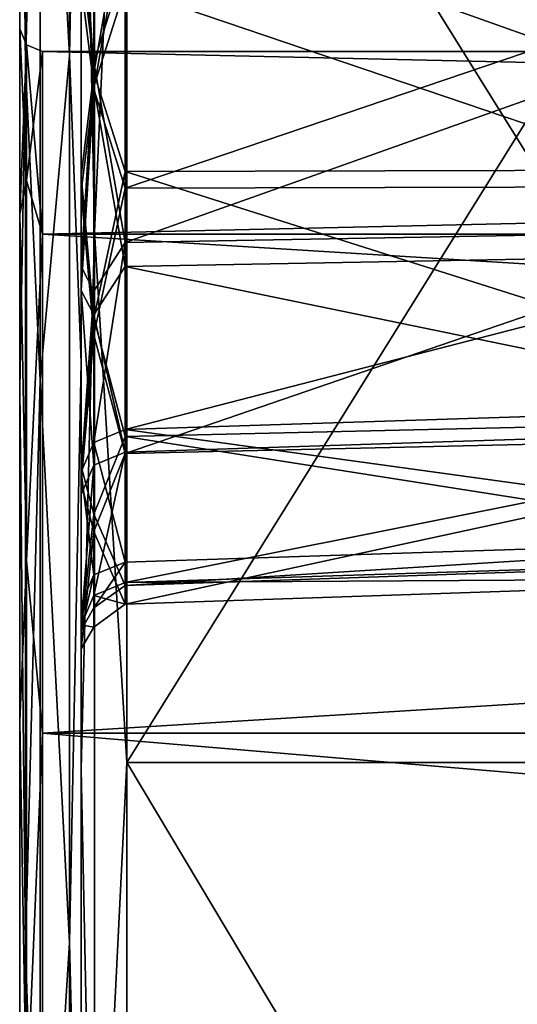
# Model space of a CAD drawing. Header units: millimetres. Extents: x -20 to 172, y -100 to 100.
# Tile 147 of 256: x -20 to -9, y 9 to 30. Entities that reach past the tile are written whole.
import ezdxf

# ---------------------------------------------------------------- set-up
doc = ezdxf.new("R2010")
doc.units = ezdxf.units.MM
doc.header["$LTSCALE"] = 37.722908
for name, color, linetype in [('1', 7, 'CONTINUOUS'), ('12', 7, 'CONTINUOUS'), ('13', 7, 'CONTINUOUS'), ('14', 7, 'CONTINUOUS'), ('3', 7, 'CONTINUOUS'), ('30', 7, 'CONTINUOUS'), ('31', 7, 'CONTINUOUS'), ('32', 7, 'CONTINUOUS'), ('33', 7, 'CONTINUOUS'), ('357', 7, 'CONTINUOUS'), ('358', 7, 'CONTINUOUS'), ('359', 7, 'CONTINUOUS'), ('360', 7, 'CONTINUOUS'), ('361', 7, 'CONTINUOUS'), ('618', 7, 'CONTINUOUS'), ('621', 7, 'CONTINUOUS'), ('634', 7, 'CONTINUOUS'), ('637', 7, 'CONTINUOUS'), ('648', 7, 'CONTINUOUS'), ('650', 7, 'CONTINUOUS'), ('658', 7, 'CONTINUOUS'), ('659', 7, 'CONTINUOUS'), ('697', 7, 'CONTINUOUS'), ('698', 7, 'CONTINUOUS'), ('705', 7, 'CONTINUOUS'), ('706', 7, 'CONTINUOUS')]:
    doc.layers.add(name, color=color, linetype=linetype)

msp = doc.modelspace()

# ---------------------------------------------------------------- linework, layer by layer
at = {"layer": '1', "color": 250, "linetype": 'Continuous', "true_color": 0x323232}
for points in [[(157, 29.75), (-19.839, 29.75), (-19.839, 25.764, -14.875), (157, 29.75)], [(157, 25.764, -14.875), (157, 29.75), (-19.839, 25.764, -14.875), (157, 25.764, -14.875)], [(157, 14.875, -25.764), (157, 25.764, -14.875), (-19.839, 14.875, -25.764), (157, 14.875, -25.764)], [(-19.839, 14.875, -25.764), (157, 25.764, -14.875), (-19.839, 25.764, -14.875), (-19.839, 14.875, -25.764)], [(157, 0, -29.75), (157, 14.875, -25.764), (-19.839, 0, -29.75), (157, 0, -29.75)], [(-19.839, 0, -29.75), (157, 14.875, -25.764), (-19.839, 14.875, -25.764), (-19.839, 0, -29.75)]]:
    msp.add_3dface(points, dxfattribs=at)
at = {"layer": '12', "color": 250, "linetype": 'Continuous', "true_color": 0x323232}
for points in [[(-18, 14.231, -98.982), (-18, 41.542, -90.963), (-1, 14.231, -98.982), (-18, 14.231, -98.982)], [(-1, 14.231, -98.982), (-18, 41.542, -90.963), (-1, 41.542, -90.963), (-1, 14.231, -98.982)], [(-18, -14.231, -98.982), (-18, 14.231, -98.982), (-1, -14.231, -98.982), (-18, -14.231, -98.982)], [(-1, -14.231, -98.982), (-18, 14.231, -98.982), (-1, 14.231, -98.982), (-1, -14.231, -98.982)]]:
    msp.add_3dface(points, dxfattribs=at)
at = {"layer": '13', "color": 250, "linetype": 'Continuous', "true_color": 0x323232}
for points in [[(-19, 42.429, 42.424), (-19, 22.963, 55.432), (-19, 83.287, 53.518), (-19, 42.429, 42.424)], [(-19, 83.287, 53.518), (-19, 22.963, 55.432), (-19, 26.695, 55.971), (-19, 83.287, 53.518)], [(-19, 22.963, -55.432), (-19, 42.429, -42.424), (-19, 83.287, -53.518), (-19, 22.963, -55.432)], [(-19, 22.963, -55.432), (-19, 83.287, -53.518), (-19, 27.049, -55.801), (-19, 22.963, -55.432)], [(-19, 33.379, 57.599), (-19, 83.287, 53.518), (-19, 26.695, 55.971), (-19, 33.379, 57.599)], [(-19, 27.049, -55.801), (-19, 83.287, -53.518), (-19, 33.744, -57.387), (-19, 27.049, -55.801)], [(-19, 14.091, 97.992), (-19, 41.128, 90.053), (-19, -14.091, 97.992), (-19, 14.091, 97.992)], [(-19, -14.091, 97.992), (-19, 41.128, 90.053), (-19, -41.128, 90.053), (-19, -14.091, 97.992)], [(-19, -41.128, 90.053), (-19, 41.128, 90.053), (-19, 31.218, 85.105), (-19, -41.128, 90.053)], [(-19, 14.091, -97.992), (-19, -41.128, -90.053), (-19, 41.128, -90.053), (-19, 14.091, -97.992)], [(-19, 41.128, -90.053), (-19, -41.128, -90.053), (-19, -31.218, -85.105), (-19, 41.128, -90.053)], [(-19, 31.756, -84.905), (-19, 41.128, -90.053), (-19, -31.218, -85.105), (-19, 31.756, -84.905)], [(-19, 25.062, -83.319), (-19, 31.756, -84.905), (-19, -24.533, -83.476), (-19, 25.062, -83.319)], [(-19, -24.533, -83.476), (-19, 31.756, -84.905), (-19, -31.218, -85.105), (-19, -24.533, -83.476)], [(-19, -31.756, 84.905), (-19, -41.128, 90.053), (-19, 31.218, 85.105), (-19, -31.756, 84.905)], [(-19, 24.533, 83.476), (-19, -31.756, 84.905), (-19, 31.218, 85.105), (-19, 24.533, 83.476)], [(-19, 20.702, -58.454), (-19, 22.963, -55.432), (-19, 27.049, -55.801), (-19, 20.702, -58.454)], [(-19, 22.963, 55.432), (-19, 0, 60), (-19, 26.695, 55.971), (-19, 22.963, 55.432)], [(-19, 26.695, 55.971), (-19, 0, 60), (-19, 20.331, 58.584), (-19, 26.695, 55.971)], [(-19, 20.58, -78.105), (-19, 25.062, -83.319), (-19, -20.085, -78.233), (-19, 20.58, -78.105)], [(-19, -20.085, -78.233), (-19, 25.062, -83.319), (-19, -24.533, -83.476), (-19, -20.085, -78.233)], [(-19, -25.062, 83.319), (-19, -31.756, 84.905), (-19, 24.533, 83.476), (-19, -25.062, 83.319)], [(-19, 20.085, 78.233), (-19, -25.062, 83.319), (-19, 24.533, 83.476), (-19, 20.085, 78.233)], [(-19, 0, -60), (-19, 22.963, -55.432), (-19, 20.702, -58.454), (-19, 0, -60)], [(-19, 17.126, -64.332), (-19, 0, -60), (-19, 20.702, -58.454), (-19, 17.126, -64.332)], [(-19, 17.688, -71.185), (-19, 20.58, -78.105), (-19, -17.237, -71.295), (-19, 17.688, -71.185)], [(-19, -17.237, -71.295), (-19, 20.58, -78.105), (-19, -20.085, -78.233), (-19, -17.237, -71.295)], [(-19, 0, 60), (-19, -17.126, 64.332), (-19, 20.331, 58.584), (-19, 0, 60)], [(-19, 20.331, 58.584), (-19, -17.126, 64.332), (-19, 16.718, 64.439), (-19, 20.331, 58.584)], [(-19, -20.58, 78.105), (-19, -25.062, 83.319), (-19, 20.085, 78.233), (-19, -20.58, 78.105)], [(-19, 17.237, 71.295), (-19, -20.58, 78.105), (-19, 20.085, 78.233), (-19, 17.237, 71.295)], [(-19, 17.126, -64.332), (-19, 17.688, -71.185), (-19, -16.718, -64.439), (-19, 17.126, -64.332)], [(-19, -16.718, -64.439), (-19, 17.688, -71.185), (-19, -17.237, -71.295), (-19, -16.718, -64.439)], [(-19, -17.688, 71.185), (-19, -20.58, 78.105), (-19, 17.237, 71.295), (-19, -17.688, 71.185)], [(-19, 16.718, 64.439), (-19, -17.688, 71.185), (-19, 17.237, 71.295), (-19, 16.718, 64.439)], [(-19, 0, -60), (-19, 17.126, -64.332), (-19, -20.331, -58.584), (-19, 0, -60)], [(-19, -20.331, -58.584), (-19, 17.126, -64.332), (-19, -16.718, -64.439), (-19, -20.331, -58.584)], [(-19, -17.126, 64.332), (-19, -17.688, 71.185), (-19, 16.718, 64.439), (-19, -17.126, 64.332)], [(-19, -14.091, -97.992), (-19, -41.128, -90.053), (-19, 14.091, -97.992), (-19, -14.091, -97.992)]]:
    msp.add_3dface(points, dxfattribs=at)
at = {"layer": '14', "color": 250, "linetype": 'Continuous', "true_color": 0x323232}
for points in [[(-18, 41.542, 90.963), (-18, 14.231, 98.982), (-1, 41.542, 90.963), (-18, 41.542, 90.963)], [(-1, 41.542, 90.963), (-18, 14.231, 98.982), (-1, 14.231, 98.982), (-1, 41.542, 90.963)], [(-18, 14.231, 98.982), (-18, -14.231, 98.982), (-1, 14.231, 98.982), (-18, 14.231, 98.982)], [(-1, 14.231, 98.982), (-18, -14.231, 98.982), (-1, -14.231, 98.982), (-1, 14.231, 98.982)]]:
    msp.add_3dface(points, dxfattribs=at)
at = {"layer": '3', "color": 250, "linetype": 'Continuous', "true_color": 0x323232}
for points in [[(-19.839, 29.75), (157, 29.75), (157, 25.764, 14.875), (-19.839, 29.75)], [(-19.839, 29.75), (157, 25.764, 14.875), (-19.839, 25.764, 14.875), (-19.839, 29.75)], [(157, 25.764, 14.875), (157, 14.875, 25.764), (-19.839, 25.764, 14.875), (157, 25.764, 14.875)], [(-19.839, 25.764, 14.875), (157, 14.875, 25.764), (-19.839, 14.875, 25.764), (-19.839, 25.764, 14.875)], [(157, 14.875, 25.764), (157, 0, 29.75), (-19.839, 14.875, 25.764), (157, 14.875, 25.764)], [(-19.839, 14.875, 25.764), (157, 0, 29.75), (-19.839, 0, 29.75), (-19.839, 14.875, 25.764)]]:
    msp.add_3dface(points, dxfattribs=at)
at = {"layer": '30', "color": 250, "linetype": 'Continuous', "true_color": 0x323232}
for points in [[(-18.707, 49.854, 86.349), (-19, 41.128, 90.053), (-18.707, 25.806, 96.31), (-18.707, 49.854, 86.349)], [(-18, 41.542, 90.963), (-18.707, 49.854, 86.349), (-18.707, 25.806, 96.31), (-18, 41.542, 90.963)], [(-18, 14.231, 98.982), (-18, 41.542, 90.963), (-18.707, 25.806, 96.31), (-18, 14.231, 98.982)], [(-19, 41.128, 90.053), (-19, 14.091, 97.992), (-18.707, 25.806, 96.31), (-19, 41.128, 90.053)], [(-18.707, 25.806, 96.31), (-19, 14.091, 97.992), (-18.707, 0, 99.707), (-18.707, 25.806, 96.31)], [(-18, 14.231, 98.982), (-18.707, 25.806, 96.31), (-18.707, 0, 99.707), (-18, 14.231, 98.982)], [(-18, -14.231, 98.982), (-18, 14.231, 98.982), (-18.707, 0, 99.707), (-18, -14.231, 98.982)], [(-19, 14.091, 97.992), (-19, -14.091, 97.992), (-18.707, 0, 99.707), (-19, 14.091, 97.992)]]:
    msp.add_3dface(points, dxfattribs=at)
at = {"layer": '31', "color": 250, "linetype": 'Continuous', "true_color": 0x323232}
for points in [[(-18.707, 25.806, -96.31), (-19, 41.128, -90.053), (-18.707, 49.854, -86.349), (-18.707, 25.806, -96.31)], [(-18, 41.542, -90.963), (-18.707, 25.806, -96.31), (-18.707, 49.854, -86.349), (-18, 41.542, -90.963)], [(-18, 41.542, -90.963), (-18, 14.231, -98.982), (-18.707, 25.806, -96.31), (-18, 41.542, -90.963)], [(-19, 14.091, -97.992), (-19, 41.128, -90.053), (-18.707, 25.806, -96.31), (-19, 14.091, -97.992)], [(-18.707, 0, -99.707), (-19, 14.091, -97.992), (-18.707, 25.806, -96.31), (-18.707, 0, -99.707)], [(-18, 14.231, -98.982), (-18.707, 0, -99.707), (-18.707, 25.806, -96.31), (-18, 14.231, -98.982)], [(-18, 14.231, -98.982), (-18, -14.231, -98.982), (-18.707, 0, -99.707), (-18, 14.231, -98.982)], [(-19, -14.091, -97.992), (-19, 14.091, -97.992), (-18.707, 0, -99.707), (-19, -14.091, -97.992)]]:
    msp.add_3dface(points, dxfattribs=at)
at = {"layer": '32', "color": 250, "linetype": 'Continuous', "true_color": 0x323232}
for points in [[(-19.256, 29.666, 51.383), (-19.256, 45.451, 38.138), (-19.893, 41.723, 41.723), (-19.256, 29.666, 51.383)], [(-19, 42.429, 42.424), (-19.256, 45.451, 38.138), (-19.256, 29.666, 51.383), (-19, 42.429, 42.424)], [(-19, 22.963, 55.432), (-19, 42.429, 42.424), (-19.256, 29.666, 51.383), (-19, 22.963, 55.432)], [(-19.893, 22.581, 54.514), (-19.256, 29.666, 51.383), (-19.893, 41.723, 41.723), (-19.893, 22.581, 54.514)], [(-19.256, 10.303, 58.43), (-19.256, 29.666, 51.383), (-19.893, 22.581, 54.514), (-19.256, 10.303, 58.43)], [(-19, 22.963, 55.432), (-19.256, 29.666, 51.383), (-19.256, 10.303, 58.43), (-19, 22.963, 55.432)], [(-19, 0, 60), (-19, 22.963, 55.432), (-19.256, 10.303, 58.43), (-19, 0, 60)], [(-19.893, 0, 59.006), (-19.256, 10.303, 58.43), (-19.893, 22.581, 54.514), (-19.893, 0, 59.006)], [(-19.256, -10.303, 58.43), (-19.256, 10.303, 58.43), (-19.893, 0, 59.006), (-19.256, -10.303, 58.43)], [(-19, 0, 60), (-19.256, 10.303, 58.43), (-19.256, -10.303, 58.43), (-19, 0, 60)]]:
    msp.add_3dface(points, dxfattribs=at)
at = {"layer": '33', "color": 250, "linetype": 'Continuous', "true_color": 0x323232}
for points in [[(-19.256, 45.451, -38.138), (-19.256, 29.666, -51.383), (-19.893, 41.723, -41.723), (-19.256, 45.451, -38.138)], [(-19, 42.429, -42.424), (-19.256, 29.666, -51.383), (-19.256, 45.451, -38.138), (-19, 42.429, -42.424)], [(-19, 42.429, -42.424), (-19, 22.963, -55.432), (-19.256, 29.666, -51.383), (-19, 42.429, -42.424)], [(-19.893, 41.723, -41.723), (-19.256, 29.666, -51.383), (-19.893, 22.581, -54.514), (-19.893, 41.723, -41.723)], [(-19.256, 29.666, -51.383), (-19.256, 10.303, -58.43), (-19.893, 22.581, -54.514), (-19.256, 29.666, -51.383)], [(-19, 22.963, -55.432), (-19.256, 10.303, -58.43), (-19.256, 29.666, -51.383), (-19, 22.963, -55.432)], [(-19, 22.963, -55.432), (-19, 0, -60), (-19.256, 10.303, -58.43), (-19, 22.963, -55.432)], [(-19.893, 22.581, -54.514), (-19.256, 10.303, -58.43), (-19.893, 0, -59.006), (-19.893, 22.581, -54.514)], [(-19.256, 10.303, -58.43), (-19.256, -10.303, -58.43), (-19.893, 0, -59.006), (-19.256, 10.303, -58.43)], [(-19, 0, -60), (-19.256, -10.303, -58.43), (-19.256, 10.303, -58.43), (-19, 0, -60)]]:
    msp.add_3dface(points, dxfattribs=at)
at = {"layer": '357', "color": 250, "linetype": 'Continuous', "true_color": 0x323232}
for points in [[(-20.339, 30.25), (-20.339, 26.199, 15.121), (-20.339, 58.509), (-20.339, 30.25)], [(-20.339, 58.509), (-20.339, 26.199, 15.121), (-20.339, 54.057, 22.385), (-20.339, 58.509)], [(-20.339, 54.057, -22.385), (-20.339, 30.25), (-20.339, 58.509), (-20.339, 54.057, -22.385)], [(-20.339, 15.127, 26.196), (-20.339, 0, 30.25), (-20.339, 54.057, 22.385), (-20.339, 15.127, 26.196)], [(-20.339, 54.057, 22.385), (-20.339, 0, 30.25), (-20.339, -41.374, 41.37), (-20.339, 54.057, 22.385)], [(-20.339, 26.199, 15.121), (-20.339, 15.127, 26.196), (-20.339, 54.057, 22.385), (-20.339, 26.199, 15.121)], [(-20.339, 26.199, -15.121), (-20.339, 30.25), (-20.339, 54.057, -22.385), (-20.339, 26.199, -15.121)], [(-20.339, 15.127, -26.196), (-20.339, 26.199, -15.121), (-20.339, 54.057, -22.385), (-20.339, 15.127, -26.196)], [(-20.339, 41.374, -41.37), (-20.339, 15.127, -26.196), (-20.339, 54.057, -22.385), (-20.339, 41.374, -41.37)], [(-20.339, 41.374, 41.37), (-20.339, 54.057, 22.385), (-20.339, -41.374, 41.37), (-20.339, 41.374, 41.37)], [(-20.339, 0, -30.25), (-20.339, 15.127, -26.196), (-20.339, 41.374, -41.37), (-20.339, 0, -30.25)], [(-20.339, -54.057, -22.385), (-20.339, 0, -30.25), (-20.339, 41.374, -41.37), (-20.339, -54.057, -22.385)], [(-20.339, -41.374, -41.37), (-20.339, -54.057, -22.385), (-20.339, 41.374, -41.37), (-20.339, -41.374, -41.37)], [(-20.339, 22.393, -54.054), (-20.339, -41.374, -41.37), (-20.339, 41.374, -41.37), (-20.339, 22.393, -54.054)], [(-20.339, 22.393, 54.054), (-20.339, 41.374, 41.37), (-20.339, -22.393, 54.054), (-20.339, 22.393, 54.054)], [(-20.339, -22.393, 54.054), (-20.339, 41.374, 41.37), (-20.339, -41.374, 41.37), (-20.339, -22.393, 54.054)], [(-20.339, -22.393, -54.054), (-20.339, -41.374, -41.37), (-20.339, 22.393, -54.054), (-20.339, -22.393, -54.054)], [(-20.339, 0, -58.509), (-20.339, -22.393, -54.054), (-20.339, 22.393, -54.054), (-20.339, 0, -58.509)], [(-20.339, 0, 58.509), (-20.339, 22.393, 54.054), (-20.339, -22.393, 54.054), (-20.339, 0, 58.509)]]:
    msp.add_3dface(points, dxfattribs=at)
at = {"layer": '358', "color": 250, "linetype": 'Continuous', "true_color": 0x323232}
for points in [[(-20.339, 30.25), (-20.339, 26.199, -15.121), (-20.193, 29.896), (-20.339, 30.25)], [(-20.193, 29.896), (-20.339, 26.199, -15.121), (-20.193, 26.936, -12.972), (-20.193, 29.896)], [(-19.839, 29.75), (-20.193, 29.896), (-20.193, 26.936, -12.972), (-19.839, 29.75)], [(-19.839, 25.764, -14.875), (-19.839, 29.75), (-20.193, 26.936, -12.972), (-19.839, 25.764, -14.875)], [(-20.339, 26.199, -15.121), (-20.193, 18.64, -23.374), (-20.193, 26.936, -12.972), (-20.339, 26.199, -15.121)], [(-20.193, 18.64, -23.374), (-19.839, 25.764, -14.875), (-20.193, 26.936, -12.972), (-20.193, 18.64, -23.374)], [(-20.339, 26.199, -15.121), (-20.339, 15.127, -26.196), (-20.193, 18.64, -23.374), (-20.339, 26.199, -15.121)], [(-19.839, 14.875, -25.764), (-19.839, 25.764, -14.875), (-20.193, 18.64, -23.374), (-19.839, 14.875, -25.764)], [(-20.339, 15.127, -26.196), (-20.193, 6.653, -29.147), (-20.193, 18.64, -23.374), (-20.339, 15.127, -26.196)], [(-20.193, 6.653, -29.147), (-19.839, 14.875, -25.764), (-20.193, 18.64, -23.374), (-20.193, 6.653, -29.147)], [(-20.339, 15.127, -26.196), (-20.339, 0, -30.25), (-20.193, 6.653, -29.147), (-20.339, 15.127, -26.196)], [(-19.839, 0, -29.75), (-19.839, 14.875, -25.764), (-20.193, 6.653, -29.147), (-19.839, 0, -29.75)]]:
    msp.add_3dface(points, dxfattribs=at)
at = {"layer": '359', "color": 250, "linetype": 'Continuous', "true_color": 0x323232}
for points in [[(-20.339, 26.199, 15.121), (-20.339, 30.25), (-20.193, 26.936, 12.972), (-20.339, 26.199, 15.121)], [(-20.339, 30.25), (-20.193, 29.896), (-20.193, 26.936, 12.972), (-20.339, 30.25)], [(-19.839, 29.75), (-19.839, 25.764, 14.875), (-20.193, 29.896), (-19.839, 29.75)], [(-20.193, 29.896), (-19.839, 25.764, 14.875), (-20.193, 26.936, 12.972), (-20.193, 29.896)], [(-20.339, 26.199, 15.121), (-20.193, 26.936, 12.972), (-20.193, 18.64, 23.374), (-20.339, 26.199, 15.121)], [(-20.193, 26.936, 12.972), (-19.839, 25.764, 14.875), (-20.193, 18.64, 23.374), (-20.193, 26.936, 12.972)], [(-20.339, 15.127, 26.196), (-20.339, 26.199, 15.121), (-20.193, 18.64, 23.374), (-20.339, 15.127, 26.196)], [(-19.839, 25.764, 14.875), (-19.839, 14.875, 25.764), (-20.193, 18.64, 23.374), (-19.839, 25.764, 14.875)], [(-20.339, 15.127, 26.196), (-20.193, 18.64, 23.374), (-20.193, 6.653, 29.147), (-20.339, 15.127, 26.196)], [(-20.193, 18.64, 23.374), (-19.839, 14.875, 25.764), (-20.193, 6.653, 29.147), (-20.193, 18.64, 23.374)], [(-20.339, 0, 30.25), (-20.339, 15.127, 26.196), (-20.193, 6.653, 29.147), (-20.339, 0, 30.25)], [(-19.839, 14.875, 25.764), (-19.839, 0, 29.75), (-20.193, 6.653, 29.147), (-19.839, 14.875, 25.764)]]:
    msp.add_3dface(points, dxfattribs=at)
at = {"layer": '360', "color": 250, "linetype": 'Continuous', "true_color": 0x323232}
for points in [[(-20.339, 41.374, 41.37), (-20.211, 29.421, 50.959), (-20.211, 45.076, 37.823), (-20.339, 41.374, 41.37)], [(-20.211, 29.421, 50.959), (-19.893, 41.723, 41.723), (-20.211, 45.076, 37.823), (-20.211, 29.421, 50.959)], [(-19.893, 22.581, 54.514), (-19.893, 41.723, 41.723), (-20.211, 29.421, 50.959), (-19.893, 22.581, 54.514)], [(-20.339, 41.374, 41.37), (-20.339, 22.393, 54.054), (-20.211, 29.421, 50.959), (-20.339, 41.374, 41.37)], [(-20.339, 22.393, 54.054), (-20.211, 10.218, 57.949), (-20.211, 29.421, 50.959), (-20.339, 22.393, 54.054)], [(-20.211, 10.218, 57.949), (-19.893, 22.581, 54.514), (-20.211, 29.421, 50.959), (-20.211, 10.218, 57.949)], [(-19.893, 0, 59.006), (-19.893, 22.581, 54.514), (-20.211, 10.218, 57.949), (-19.893, 0, 59.006)], [(-20.339, 22.393, 54.054), (-20.339, 0, 58.509), (-20.211, 10.218, 57.949), (-20.339, 22.393, 54.054)], [(-20.339, 0, 58.509), (-20.211, -10.218, 57.949), (-20.211, 10.218, 57.949), (-20.339, 0, 58.509)], [(-20.211, -10.218, 57.949), (-19.893, 0, 59.006), (-20.211, 10.218, 57.949), (-20.211, -10.218, 57.949)]]:
    msp.add_3dface(points, dxfattribs=at)
at = {"layer": '361', "color": 250, "linetype": 'Continuous', "true_color": 0x323232}
for points in [[(-20.339, 41.374, -41.37), (-20.211, 45.076, -37.823), (-20.211, 29.421, -50.959), (-20.339, 41.374, -41.37)], [(-20.211, 45.076, -37.823), (-19.893, 41.723, -41.723), (-20.211, 29.421, -50.959), (-20.211, 45.076, -37.823)], [(-19.893, 41.723, -41.723), (-19.893, 22.581, -54.514), (-20.211, 29.421, -50.959), (-19.893, 41.723, -41.723)], [(-20.339, 22.393, -54.054), (-20.339, 41.374, -41.37), (-20.211, 29.421, -50.959), (-20.339, 22.393, -54.054)], [(-20.339, 22.393, -54.054), (-20.211, 29.421, -50.959), (-20.211, 10.218, -57.949), (-20.339, 22.393, -54.054)], [(-20.211, 29.421, -50.959), (-19.893, 22.581, -54.514), (-20.211, 10.218, -57.949), (-20.211, 29.421, -50.959)], [(-19.893, 22.581, -54.514), (-19.893, 0, -59.006), (-20.211, 10.218, -57.949), (-19.893, 22.581, -54.514)], [(-20.339, 0, -58.509), (-20.339, 22.393, -54.054), (-20.211, 10.218, -57.949), (-20.339, 0, -58.509)], [(-20.339, 0, -58.509), (-20.211, 10.218, -57.949), (-20.211, -10.218, -57.949), (-20.339, 0, -58.509)], [(-20.211, 10.218, -57.949), (-19.893, 0, -59.006), (-20.211, -10.218, -57.949), (-20.211, 10.218, -57.949)]]:
    msp.add_3dface(points, dxfattribs=at)
at = {"layer": '618', "color": 250, "linetype": 'Continuous', "true_color": 0x323232}
for points in [[(-18.035, 26.769, 56.968), (-1.035, 32.541, 58.954), (-18.035, 32.852, 58.449), (-18.035, 26.769, 56.968)], [(-1.035, 26.814, 57.56), (-1.035, 32.541, 58.954), (-18.035, 26.769, 56.968), (-1.035, 26.814, 57.56)], [(-1.035, 21.362, 59.798), (-1.035, 26.814, 57.56), (-18.035, 20.978, 59.345), (-1.035, 21.362, 59.798)], [(-18.035, 20.978, 59.345), (-1.035, 26.814, 57.56), (-18.035, 26.769, 56.968), (-18.035, 20.978, 59.345)], [(-1.035, 18.267, 64.813), (-1.035, 21.362, 59.798), (-18.035, 17.69, 64.673), (-1.035, 18.267, 64.813)], [(-18.035, 17.69, 64.673), (-1.035, 21.362, 59.798), (-18.035, 20.978, 59.345), (-18.035, 17.69, 64.673)], [(-1.035, 18.71, 70.69), (-1.035, 18.267, 64.813), (-18.035, 18.161, 70.916), (-1.035, 18.71, 70.69)], [(-18.035, 18.161, 70.916), (-1.035, 18.267, 64.813), (-18.035, 17.69, 64.673), (-18.035, 18.161, 70.916)]]:
    msp.add_3dface(points, dxfattribs=at)
at = {"layer": '621', "color": 250, "linetype": 'Continuous', "true_color": 0x323232}
for points in [[(-1.035, 32.913, -58.746), (-1.035, 27.178, -57.389), (-18.035, 33.222, -58.239), (-1.035, 32.913, -58.746)], [(-18.035, 33.222, -58.239), (-1.035, 27.178, -57.389), (-18.035, 27.13, -56.797), (-18.035, 33.222, -58.239)], [(-1.035, 27.178, -57.389), (-1.035, 21.74, -59.661), (-18.035, 27.13, -56.797), (-1.035, 27.178, -57.389)], [(-18.035, 27.13, -56.797), (-1.035, 21.74, -59.661), (-18.035, 21.353, -59.211), (-18.035, 27.13, -56.797)], [(-1.035, 21.74, -59.661), (-1.035, 18.677, -64.696), (-18.035, 21.353, -59.211), (-1.035, 21.74, -59.661)], [(-18.035, 21.353, -59.211), (-1.035, 18.677, -64.696), (-18.035, 18.099, -64.559), (-18.035, 21.353, -59.211)], [(-1.035, 19.158, -70.57), (-18.035, 18.61, -70.799), (-18.035, 18.099, -64.559), (-1.035, 19.158, -70.57)], [(-1.035, 18.677, -64.696), (-1.035, 19.158, -70.57), (-18.035, 18.099, -64.559), (-1.035, 18.677, -64.696)]]:
    msp.add_3dface(points, dxfattribs=at)
at = {"layer": '634', "color": 250, "linetype": 'Continuous', "true_color": 0x323232}
for points in [[(-19, 33.379, 57.599), (-18.719, 28.927, 56.728), (-18.719, 33.911, 58.811), (-19, 33.379, 57.599)], [(-18.719, 28.927, 56.728), (-18.035, 32.852, 58.449), (-18.719, 33.911, 58.811), (-18.719, 28.927, 56.728)], [(-19, 33.379, 57.599), (-19, 26.695, 55.971), (-18.719, 28.927, 56.728), (-19, 33.379, 57.599)], [(-18.035, 26.769, 56.968), (-18.035, 32.852, 58.449), (-18.719, 28.927, 56.728), (-18.035, 26.769, 56.968)], [(-19, 26.695, 55.971), (-18.719, 23.57, 57.416), (-18.719, 28.927, 56.728), (-19, 26.695, 55.971)], [(-18.719, 23.57, 57.416), (-18.035, 26.769, 56.968), (-18.719, 28.927, 56.728), (-18.719, 23.57, 57.416)], [(-19, 26.695, 55.971), (-19, 20.331, 58.584), (-18.719, 23.57, 57.416), (-19, 26.695, 55.971)], [(-18.035, 20.978, 59.345), (-18.035, 26.769, 56.968), (-18.719, 23.57, 57.416), (-18.035, 20.978, 59.345)], [(-19, 20.331, 58.584), (-18.719, 19.274, 60.691), (-18.719, 23.57, 57.416), (-19, 20.331, 58.584)], [(-18.719, 19.274, 60.691), (-18.035, 20.978, 59.345), (-18.719, 23.57, 57.416), (-18.719, 19.274, 60.691)], [(-18.035, 17.69, 64.673), (-18.035, 20.978, 59.345), (-18.719, 19.274, 60.691), (-18.035, 17.69, 64.673)], [(-19, 20.331, 58.584), (-19, 16.718, 64.439), (-18.719, 19.274, 60.691), (-19, 20.331, 58.584)], [(-19, 16.718, 64.439), (-18.719, 17.191, 65.674), (-18.719, 19.274, 60.691), (-19, 16.718, 64.439)], [(-18.719, 17.191, 65.674), (-18.035, 17.69, 64.673), (-18.719, 19.274, 60.691), (-18.719, 17.191, 65.674)], [(-18.035, 18.161, 70.916), (-18.035, 17.69, 64.673), (-18.719, 17.879, 71.031), (-18.035, 18.161, 70.916)], [(-19, 17.237, 71.295), (-18.719, 17.879, 71.031), (-18.719, 17.191, 65.674), (-19, 17.237, 71.295)], [(-18.719, 17.879, 71.031), (-18.035, 17.69, 64.673), (-18.719, 17.191, 65.674), (-18.719, 17.879, 71.031)], [(-19, 16.718, 64.439), (-19, 17.237, 71.295), (-18.719, 17.191, 65.674), (-19, 16.718, 64.439)]]:
    msp.add_3dface(points, dxfattribs=at)
at = {"layer": '637', "color": 250, "linetype": 'Continuous', "true_color": 0x323232}
for points in [[(-19, 33.744, -57.387), (-18.719, 34.283, -58.595), (-18.719, 29.286, -56.544), (-19, 33.744, -57.387)], [(-18.719, 34.283, -58.595), (-18.035, 33.222, -58.239), (-18.719, 29.286, -56.544), (-18.719, 34.283, -58.595)], [(-19, 27.049, -55.801), (-19, 33.744, -57.387), (-18.719, 29.286, -56.544), (-19, 27.049, -55.801)], [(-18.035, 33.222, -58.239), (-18.035, 27.13, -56.797), (-18.719, 29.286, -56.544), (-18.035, 33.222, -58.239)], [(-19, 27.049, -55.801), (-18.719, 29.286, -56.544), (-18.719, 23.933, -57.265), (-19, 27.049, -55.801)], [(-18.719, 29.286, -56.544), (-18.035, 27.13, -56.797), (-18.719, 23.933, -57.265), (-18.719, 29.286, -56.544)], [(-18.035, 27.13, -56.797), (-18.035, 21.353, -59.211), (-18.719, 23.933, -57.265), (-18.035, 27.13, -56.797)], [(-19, 20.702, -58.454), (-19, 27.049, -55.801), (-18.719, 23.933, -57.265), (-19, 20.702, -58.454)], [(-19, 20.702, -58.454), (-18.719, 23.933, -57.265), (-18.719, 19.658, -60.567), (-19, 20.702, -58.454)], [(-18.719, 23.933, -57.265), (-18.035, 21.353, -59.211), (-18.719, 19.658, -60.567), (-18.719, 23.933, -57.265)], [(-18.035, 21.353, -59.211), (-18.035, 18.099, -64.559), (-18.719, 19.658, -60.567), (-18.035, 21.353, -59.211)], [(-19, 17.126, -64.332), (-19, 20.702, -58.454), (-18.719, 19.658, -60.567), (-19, 17.126, -64.332)], [(-19, 17.126, -64.332), (-18.719, 19.658, -60.567), (-18.719, 17.607, -65.564), (-19, 17.126, -64.332)], [(-18.719, 19.658, -60.567), (-18.035, 18.099, -64.559), (-18.719, 17.607, -65.564), (-18.719, 19.658, -60.567)], [(-18.035, 18.099, -64.559), (-18.035, 18.61, -70.799), (-18.719, 17.607, -65.564), (-18.035, 18.099, -64.559)], [(-18.035, 18.61, -70.799), (-18.719, 18.329, -70.917), (-18.719, 17.607, -65.564), (-18.035, 18.61, -70.799)], [(-19, 17.688, -71.185), (-19, 17.126, -64.332), (-18.719, 18.329, -70.917), (-19, 17.688, -71.185)], [(-18.719, 18.329, -70.917), (-19, 17.126, -64.332), (-18.719, 17.607, -65.564), (-18.719, 18.329, -70.917)]]:
    msp.add_3dface(points, dxfattribs=at)
at = {"layer": '648', "color": 250, "linetype": 'Continuous', "true_color": 0x323232}
for points in [[(-1.035, 18.71, 70.69), (-18.035, 18.161, 70.916), (-1.035, 21.559, 77.628), (-1.035, 18.71, 70.69)], [(-1.035, 21.559, 77.628), (-18.035, 18.161, 70.916), (-18.035, 21.009, 77.854), (-1.035, 21.559, 77.628)]]:
    msp.add_3dface(points, dxfattribs=at)
at = {"layer": '650', "color": 250, "linetype": 'Continuous', "true_color": 0x323232}
for points in [[(-1.035, 31.098, 83.516), (-1.035, 25.372, 82.122), (-18.035, 31.143, 84.108), (-1.035, 31.098, 83.516)], [(-18.035, 31.143, 84.108), (-1.035, 25.372, 82.122), (-18.035, 25.06, 82.627), (-18.035, 31.143, 84.108)], [(-1.035, 25.372, 82.122), (-1.035, 21.559, 77.628), (-18.035, 25.06, 82.627), (-1.035, 25.372, 82.122)], [(-1.035, 21.559, 77.628), (-18.035, 21.009, 77.854), (-18.035, 25.06, 82.627), (-1.035, 21.559, 77.628)]]:
    msp.add_3dface(points, dxfattribs=at)
at = {"layer": '658', "color": 250, "linetype": 'Continuous', "true_color": 0x323232}
for points in [[(-1.035, 19.158, -70.57), (-1.035, 22.05, -77.49), (-18.035, 21.502, -77.719), (-1.035, 19.158, -70.57)], [(-18.035, 18.61, -70.799), (-1.035, 19.158, -70.57), (-18.035, 21.502, -77.719), (-18.035, 18.61, -70.799)]]:
    msp.add_3dface(points, dxfattribs=at)
at = {"layer": '659', "color": 250, "linetype": 'Continuous', "true_color": 0x323232}
for points in [[(-18.035, 25.583, -82.467), (-1.035, 31.627, -83.317), (-18.035, 31.675, -83.909), (-18.035, 25.583, -82.467)], [(-1.035, 25.892, -81.96), (-1.035, 31.627, -83.317), (-18.035, 25.583, -82.467), (-1.035, 25.892, -81.96)], [(-1.035, 22.05, -77.49), (-1.035, 25.892, -81.96), (-18.035, 21.502, -77.719), (-1.035, 22.05, -77.49)], [(-18.035, 21.502, -77.719), (-1.035, 25.892, -81.96), (-18.035, 25.583, -82.467), (-18.035, 21.502, -77.719)]]:
    msp.add_3dface(points, dxfattribs=at)
at = {"layer": '697', "color": 250, "linetype": 'Continuous', "true_color": 0x323232}
for points in [[(-19, 31.218, 85.105), (-18.719, 34.343, 83.66), (-18.719, 28.986, 84.348), (-19, 31.218, 85.105)], [(-18.719, 34.343, 83.66), (-18.035, 31.143, 84.108), (-18.719, 28.986, 84.348), (-18.719, 34.343, 83.66)], [(-19, 24.533, 83.476), (-19, 31.218, 85.105), (-18.719, 28.986, 84.348), (-19, 24.533, 83.476)], [(-18.035, 31.143, 84.108), (-18.035, 25.06, 82.627), (-18.719, 28.986, 84.348), (-18.035, 31.143, 84.108)], [(-19, 24.533, 83.476), (-18.719, 28.986, 84.348), (-18.719, 24.002, 82.265), (-19, 24.533, 83.476)], [(-18.719, 28.986, 84.348), (-18.035, 25.06, 82.627), (-18.719, 24.002, 82.265), (-18.719, 28.986, 84.348)], [(-18.035, 25.06, 82.627), (-18.035, 21.009, 77.854), (-18.719, 24.002, 82.265), (-18.035, 25.06, 82.627)], [(-19, 20.085, 78.233), (-19, 24.533, 83.476), (-18.719, 20.727, 77.97), (-19, 20.085, 78.233)], [(-18.719, 20.727, 77.97), (-19, 24.533, 83.476), (-18.719, 24.002, 82.265), (-18.719, 20.727, 77.97)], [(-18.035, 21.009, 77.854), (-18.719, 20.727, 77.97), (-18.719, 24.002, 82.265), (-18.035, 21.009, 77.854)]]:
    msp.add_3dface(points, dxfattribs=at)
at = {"layer": '698', "color": 250, "linetype": 'Continuous', "true_color": 0x323232}
for points in [[(-18.035, 21.009, 77.854), (-18.035, 18.161, 70.916), (-18.719, 17.879, 71.031), (-18.035, 21.009, 77.854)], [(-18.719, 20.727, 77.97), (-18.035, 21.009, 77.854), (-18.719, 17.879, 71.031), (-18.719, 20.727, 77.97)], [(-19, 17.237, 71.295), (-19, 20.085, 78.233), (-18.719, 20.727, 77.97), (-19, 17.237, 71.295)], [(-19, 17.237, 71.295), (-18.719, 20.727, 77.97), (-18.719, 17.879, 71.031), (-19, 17.237, 71.295)]]:
    msp.add_3dface(points, dxfattribs=at)
at = {"layer": '705', "color": 250, "linetype": 'Continuous', "true_color": 0x323232}
for points in [[(-18.035, 18.61, -70.799), (-18.035, 21.502, -77.719), (-18.719, 21.221, -77.837), (-18.035, 18.61, -70.799)], [(-18.719, 21.221, -77.837), (-19, 20.58, -78.105), (-18.719, 18.329, -70.917), (-18.719, 21.221, -77.837)], [(-18.035, 18.61, -70.799), (-18.719, 21.221, -77.837), (-18.719, 18.329, -70.917), (-18.035, 18.61, -70.799)], [(-19, 20.58, -78.105), (-19, 17.688, -71.185), (-18.719, 18.329, -70.917), (-19, 20.58, -78.105)]]:
    msp.add_3dface(points, dxfattribs=at)
at = {"layer": '706', "color": 250, "linetype": 'Continuous', "true_color": 0x323232}
for points in [[(-19, 31.756, -84.905), (-18.719, 29.52, -84.163), (-18.719, 34.872, -83.441), (-19, 31.756, -84.905)], [(-18.719, 29.52, -84.163), (-18.035, 31.675, -83.909), (-18.719, 34.872, -83.441), (-18.719, 29.52, -84.163)], [(-19, 31.756, -84.905), (-19, 25.062, -83.319), (-18.719, 29.52, -84.163), (-19, 31.756, -84.905)], [(-18.035, 25.583, -82.467), (-18.035, 31.675, -83.909), (-18.719, 29.52, -84.163), (-18.035, 25.583, -82.467)], [(-19, 25.062, -83.319), (-18.719, 24.523, -82.111), (-18.719, 29.52, -84.163), (-19, 25.062, -83.319)], [(-18.719, 24.523, -82.111), (-18.035, 25.583, -82.467), (-18.719, 29.52, -84.163), (-18.719, 24.523, -82.111)], [(-18.035, 21.502, -77.719), (-18.035, 25.583, -82.467), (-18.719, 21.221, -77.837), (-18.035, 21.502, -77.719)], [(-18.719, 21.221, -77.837), (-18.035, 25.583, -82.467), (-18.719, 24.523, -82.111), (-18.719, 21.221, -77.837)], [(-19, 25.062, -83.319), (-19, 20.58, -78.105), (-18.719, 24.523, -82.111), (-19, 25.062, -83.319)], [(-19, 20.58, -78.105), (-18.719, 21.221, -77.837), (-18.719, 24.523, -82.111), (-19, 20.58, -78.105)]]:
    msp.add_3dface(points, dxfattribs=at)

doc.saveas('drawing.dxf')
